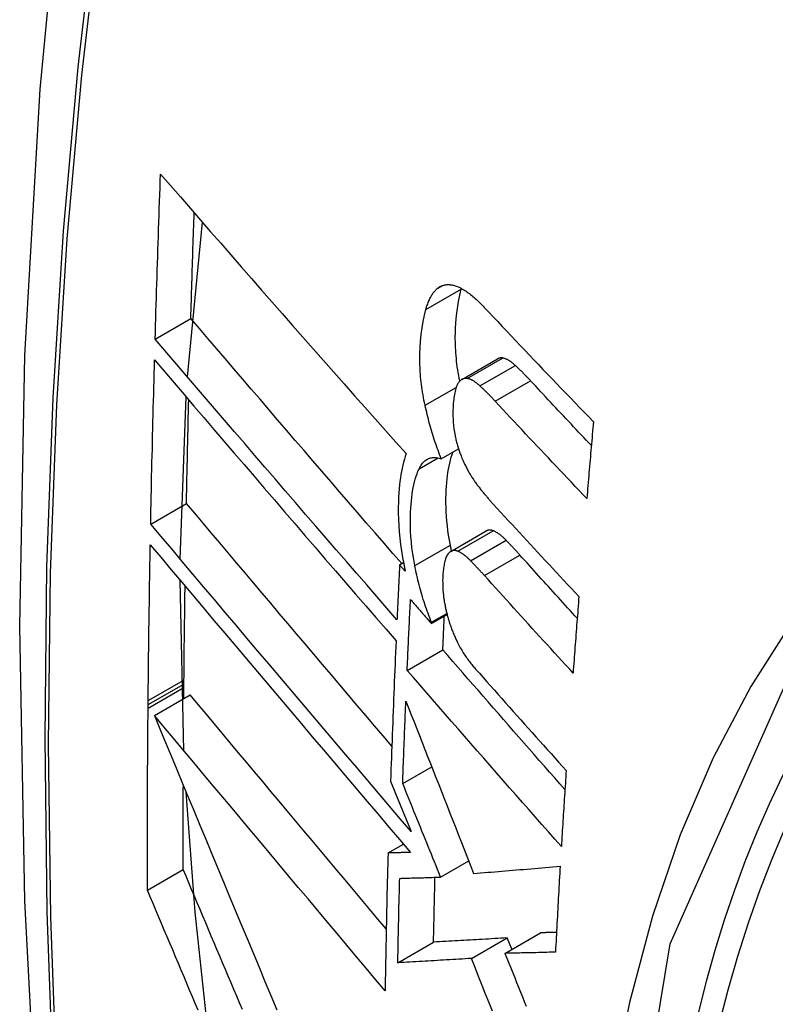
# Model space of a CAD drawing. Header units: inches. Extents: x 435.6 to 512.6, y 167.3 to 237.6.
# Tile 38 of 115: x 454.101 to 454.225, y 225.281 to 225.443. Entities that reach past the tile are written whole.
import ezdxf

# ---------------------------------------------------------------- set-up
doc = ezdxf.new("R2010")
doc.units = ezdxf.units.IN
doc.header["$MEASUREMENT"] = 0
doc.layers.add('Visible Edges(ANSI)', color=7, linetype='Continuous', lineweight=25)
doc.layers.add('Visible Tangent Edges(ANSI)', color=7, linetype='Continuous', lineweight=25)

msp = doc.modelspace()

# ---------------------------------------------------------------- linework, layer by layer
at = {"layer": 'Visible Edges(ANSI)'}
for p, q in [((454.12842, 225.38406), (454.13088, 225.40952)), ((454.17354, 225.39852), (454.17357, 225.39862)), ((454.1231, 225.39028), (454.12898, 225.39367)), ((454.17365, 225.38365), (454.17949, 225.38701)), ((454.12724, 225.35403), (454.1282, 225.38076)), ((454.17024, 225.37057), (454.17308, 225.3722)), ((454.12236, 225.35981), (454.12826, 225.3632)), ((454.1718, 225.35531), (454.17765, 225.35868)), ((454.16337, 225.3531), (454.16401, 225.35347)), ((454.1643, 225.35204), (454.16337, 225.3531)), ((454.12784, 225.32247), (454.12722, 225.35056)), ((454.16861, 225.34364), (454.17115, 225.34509)), ((454.16861, 225.34346), (454.17118, 225.34495)), ((454.16861, 225.34346), (454.16861, 225.34364)), ((454.16462, 225.33573), (454.1705, 225.33911)), ((454.12783, 225.33348), (454.12784, 225.33414)), ((454.12781, 225.33108), (454.12783, 225.33291)), ((454.12783, 225.33291), (454.12783, 225.33348)), ((454.12194, 225.33008), (454.12194, 225.33074)), ((454.12296, 225.32829), (454.12886, 225.33168)), ((454.12193, 225.32952), (454.12194, 225.33008)), ((454.16388, 225.31709), (454.16867, 225.31985)), ((454.16189, 225.3175), (454.16271, 225.31547)), ((454.16271, 225.31547), (454.16525, 225.30921)), ((454.16146, 225.30566), (454.16399, 225.30712)), ((454.17013, 225.30168), (454.17475, 225.30434)), ((454.12183, 225.29954), (454.12773, 225.30294)), ((454.17519, 225.28829), (454.18108, 225.29168)), ((454.18071, 225.28913), (454.18659, 225.29252)), ((454.18184, 225.28979), (454.18108, 225.29168)), ((454.16307, 225.28758), (454.16897, 225.29098))]:
    msp.add_line(p, q, dxfattribs=at)
at = {"layer": 'Visible Edges(ANSI)', "flags": 128}
for points in [[(454.15479, 225.67559), (454.14195, 225.63748), (454.1309, 225.59824), (454.12161, 225.55795), (454.11405, 225.51668), (454.10821, 225.47449), (454.10407, 225.43145), (454.10159, 225.3876), (454.10077, 225.34303), (454.10159, 225.29779), (454.10401, 225.25193), (454.10803, 225.20554), (454.11363, 225.15866), (454.12078, 225.11137), (454.12946, 225.06373), (454.13965, 225.01582), (454.15132, 224.9677)], [(454.1231, 225.39028), (454.12313, 225.39141), (454.12316, 225.39254), (454.1232, 225.39367), (454.12323, 225.3948), (454.12327, 225.39593), (454.1233, 225.39706), (454.12333, 225.3982), (454.12337, 225.39933), (454.12341, 225.40046), (454.12344, 225.40159), (454.12348, 225.40272), (454.12352, 225.40385), (454.12355, 225.40499), (454.12359, 225.40612), (454.12363, 225.40725), (454.12367, 225.40838), (454.1237, 225.40952), (454.12374, 225.41065), (454.12378, 225.41178), (454.12382, 225.41292), (454.12386, 225.41405), (454.1239, 225.41519), (454.12394, 225.41632), (454.12398, 225.41746)], [(454.12398, 225.41746), (454.12562, 225.41557), (454.12726, 225.41368), (454.12891, 225.41178), (454.13057, 225.40987), (454.13224, 225.40796), (454.13391, 225.40605), (454.13558, 225.40413), (454.13726, 225.4022), (454.13895, 225.40027), (454.14064, 225.39834), (454.14233, 225.39641), (454.14403, 225.39448), (454.14573, 225.39254), (454.14743, 225.39061), (454.14913, 225.38868), (454.15083, 225.38674), (454.15254, 225.38481), (454.15424, 225.38289), (454.15595, 225.38096), (454.15765, 225.37904), (454.15935, 225.37712), (454.16105, 225.37521), (454.16275, 225.37331), (454.16445, 225.37141)], [(454.12898, 225.39367), (454.129, 225.39439), (454.12902, 225.39512), (454.12904, 225.39584), (454.12907, 225.39657), (454.12909, 225.39729), (454.12911, 225.39802), (454.12913, 225.39874), (454.12915, 225.39947), (454.12917, 225.40019), (454.1292, 225.40092), (454.12922, 225.40164), (454.12924, 225.40237), (454.12926, 225.4031), (454.12929, 225.40382), (454.12931, 225.40455), (454.12933, 225.40527), (454.12935, 225.406), (454.12938, 225.40672), (454.1294, 225.40745), (454.12943, 225.40818), (454.12945, 225.4089), (454.12947, 225.40963), (454.1295, 225.41036), (454.12952, 225.41108)], [(454.1677, 225.39516), (454.16776, 225.39535), (454.16781, 225.39555), (454.16788, 225.39574), (454.16794, 225.39593), (454.16801, 225.39611), (454.16807, 225.39629), (454.16814, 225.39647), (454.16822, 225.39664), (454.16829, 225.3968), (454.16837, 225.39696), (454.16845, 225.39712), (454.16853, 225.39727), (454.16861, 225.39741), (454.1687, 225.39755), (454.16878, 225.39769), (454.16887, 225.39782), (454.16897, 225.39795), (454.16906, 225.39807), (454.16916, 225.39818), (454.16926, 225.39829), (454.16936, 225.39839), (454.16946, 225.39849), (454.16956, 225.39859), (454.16967, 225.39867)], [(454.16967, 225.39867), (454.16979, 225.39876), (454.1699, 225.39884), (454.17002, 225.39891), (454.17014, 225.39897), (454.17026, 225.39903), (454.17038, 225.39908), (454.17051, 225.39912), (454.17064, 225.39916), (454.17076, 225.39919), (454.17089, 225.39921), (454.17103, 225.39923), (454.17116, 225.39924), (454.17129, 225.39925), (454.17143, 225.39925), (454.17157, 225.39924), (454.17171, 225.39923), (454.17185, 225.39922), (454.17199, 225.39919), (454.17213, 225.39917), (454.17227, 225.39913), (454.17241, 225.39909), (454.17255, 225.39905), (454.1727, 225.399), (454.17284, 225.39895)], [(454.17329, 225.38336), (454.17319, 225.38383), (454.17311, 225.3843), (454.17302, 225.38477), (454.17295, 225.38524), (454.17288, 225.3857), (454.17282, 225.38617), (454.17277, 225.38663), (454.17272, 225.38709), (454.17267, 225.38755), (454.17264, 225.388), (454.17261, 225.38846), (454.17259, 225.38891), (454.17257, 225.38936), (454.17256, 225.3898), (454.17255, 225.39024), (454.17255, 225.39068), (454.17256, 225.39119), (454.17259, 225.39196), (454.17265, 225.39297), (454.17276, 225.39416), (454.1729, 225.39533), (454.17308, 225.39644), (454.17329, 225.39751), (454.17354, 225.39852)], [(454.17284, 225.39895), (454.17302, 225.39888), (454.17321, 225.3988), (454.17339, 225.39871), (454.17357, 225.39862), (454.17376, 225.39851), (454.17394, 225.3984), (454.17413, 225.39829), (454.17432, 225.39816), (454.17451, 225.39803), (454.17469, 225.3979), (454.17488, 225.39776), (454.17507, 225.39761), (454.17526, 225.39746), (454.17545, 225.3973), (454.17564, 225.39714), (454.17583, 225.39697), (454.17602, 225.3968), (454.1762, 225.39662), (454.17639, 225.39644), (454.17658, 225.39626), (454.17676, 225.39608), (454.17695, 225.39589), (454.17713, 225.3957), (454.17732, 225.3955)], [(454.16757, 225.37938), (454.16747, 225.37981), (454.16738, 225.38024), (454.1673, 225.38067), (454.16723, 225.3811), (454.16715, 225.38152), (454.16709, 225.38195), (454.16703, 225.38237), (454.16697, 225.3828), (454.16692, 225.38322), (454.16687, 225.38364), (454.16683, 225.38406), (454.1668, 225.38448), (454.16677, 225.38496), (454.16674, 225.38554), (454.16672, 225.38623), (454.16671, 225.38701), (454.16672, 225.38788), (454.16676, 225.38884), (454.16683, 225.38989), (454.16694, 225.39101), (454.16708, 225.39211), (454.16725, 225.39317), (454.16746, 225.39419), (454.1677, 225.39516)], [(454.17732, 225.3955), (454.17806, 225.39472), (454.1788, 225.39393), (454.17954, 225.39315), (454.18028, 225.39236), (454.18102, 225.39158), (454.18176, 225.39079), (454.18251, 225.39), (454.18325, 225.38922), (454.184, 225.38843), (454.18475, 225.38765), (454.1855, 225.38686), (454.18624, 225.38607), (454.18699, 225.38529), (454.18775, 225.3845), (454.1885, 225.38372), (454.18925, 225.38293), (454.19, 225.38215), (454.19076, 225.38137), (454.19151, 225.38058), (454.19227, 225.3798), (454.19302, 225.37902), (454.19378, 225.37823), (454.19453, 225.37745), (454.19529, 225.37667)], [(454.16372, 225.3533), (454.16226, 225.35498), (454.1608, 225.35666), (454.15934, 225.35835), (454.15788, 225.36004), (454.15641, 225.36173), (454.15495, 225.36343), (454.15349, 225.36512), (454.15202, 225.36682), (454.15056, 225.36852), (454.1491, 225.37021), (454.14764, 225.37191), (454.14618, 225.3736), (454.14473, 225.3753), (454.14327, 225.37699), (454.14182, 225.37867), (454.14038, 225.38036), (454.13894, 225.38204), (454.1375, 225.38372), (454.13606, 225.38539), (454.13464, 225.38706), (454.13321, 225.38872), (454.1318, 225.39038), (454.13039, 225.39203), (454.12898, 225.39367)], [(454.16294, 225.34405), (454.16128, 225.34596), (454.15962, 225.34788), (454.15795, 225.3498), (454.15628, 225.35172), (454.1546, 225.35365), (454.15293, 225.35559), (454.15125, 225.35752), (454.14957, 225.35947), (454.14789, 225.36141), (454.14621, 225.36335), (454.14454, 225.3653), (454.14286, 225.36724), (454.14119, 225.36918), (454.13952, 225.37112), (454.13785, 225.37306), (454.13619, 225.375), (454.13453, 225.37693), (454.13288, 225.37886), (454.13123, 225.38078), (454.12959, 225.38269), (454.12795, 225.3846), (454.12633, 225.3865), (454.12471, 225.3884), (454.1231, 225.39028)], [(454.18035, 225.38716), (454.18031, 225.38717), (454.18027, 225.38717), (454.18023, 225.38717), (454.18019, 225.38718), (454.18016, 225.38718), (454.18012, 225.38718), (454.18008, 225.38718), (454.18004, 225.38718), (454.18001, 225.38717), (454.17997, 225.38717), (454.17994, 225.38717), (454.1799, 225.38716), (454.17986, 225.38715), (454.17983, 225.38714), (454.17979, 225.38714), (454.17976, 225.38713), (454.17972, 225.38712), (454.17969, 225.3871), (454.17965, 225.38709), (454.17962, 225.38708), (454.17959, 225.38706), (454.17955, 225.38704), (454.17952, 225.38703), (454.17949, 225.38701)], [(454.18245, 225.38593), (454.18236, 225.38601), (454.18227, 225.38609), (454.18218, 225.38616), (454.18209, 225.38624), (454.182, 225.38631), (454.18191, 225.38638), (454.18183, 225.38645), (454.18174, 225.38651), (454.18165, 225.38658), (454.18156, 225.38664), (454.18147, 225.38669), (454.18138, 225.38675), (454.18129, 225.3868), (454.18121, 225.38685), (454.18112, 225.3869), (454.18103, 225.38694), (454.18094, 225.38698), (454.18086, 225.38701), (454.18077, 225.38705), (454.18069, 225.38708), (454.1806, 225.3871), (454.18051, 225.38713), (454.18043, 225.38714), (454.18035, 225.38716)], [(454.12236, 225.35981), (454.12238, 225.36093), (454.12241, 225.36206), (454.12243, 225.36318), (454.12245, 225.3643), (454.12248, 225.36543), (454.1225, 225.36656), (454.12252, 225.36768), (454.12255, 225.36881), (454.12257, 225.36993), (454.1226, 225.37106), (454.12263, 225.37219), (454.12265, 225.37331), (454.12268, 225.37444), (454.12271, 225.37557), (454.12273, 225.37669), (454.12276, 225.37782), (454.12279, 225.37895), (454.12282, 225.38007), (454.12285, 225.3812), (454.12288, 225.38233), (454.12291, 225.38346), (454.12294, 225.38458), (454.12297, 225.38571), (454.123, 225.38684)], [(454.123, 225.38684), (454.12461, 225.38496), (454.12622, 225.38306), (454.12785, 225.38116), (454.12948, 225.37925), (454.13112, 225.37734), (454.13277, 225.37541), (454.13442, 225.37349), (454.13607, 225.37155), (454.13774, 225.36962), (454.1394, 225.36768), (454.14107, 225.36573), (454.14274, 225.36379), (454.14441, 225.36184), (454.14609, 225.3599), (454.14776, 225.35795), (454.14944, 225.35601), (454.15111, 225.35406), (454.15279, 225.35212), (454.15446, 225.35019), (454.15613, 225.34826), (454.1578, 225.34633), (454.15947, 225.34441), (454.16113, 225.34249), (454.16279, 225.34058)], [(454.18496, 225.38341), (454.18486, 225.38352), (454.18475, 225.38363), (454.18465, 225.38374), (454.18454, 225.38385), (454.18444, 225.38396), (454.18433, 225.38407), (454.18423, 225.38418), (454.18412, 225.38429), (454.18402, 225.3844), (454.18392, 225.3845), (454.18381, 225.38461), (454.18371, 225.38472), (454.1836, 225.38482), (454.1835, 225.38493), (454.18339, 225.38503), (454.18329, 225.38513), (454.18318, 225.38523), (454.18308, 225.38534), (454.18297, 225.38544), (454.18287, 225.38554), (454.18276, 225.38564), (454.18266, 225.38573), (454.18255, 225.38583), (454.18245, 225.38593)], [(454.17451, 225.3838), (454.17443, 225.38381), (454.17436, 225.38381), (454.17428, 225.38381), (454.17421, 225.38381), (454.17414, 225.38381), (454.17407, 225.3838), (454.174, 225.38378), (454.17393, 225.38377), (454.17386, 225.38374), (454.17379, 225.38372), (454.17372, 225.38369), (454.17366, 225.38365), (454.17359, 225.38361), (454.17353, 225.38357), (454.17347, 225.38353), (454.17341, 225.38348), (454.17335, 225.38342), (454.17329, 225.38337), (454.17324, 225.38331), (454.17318, 225.38324), (454.17313, 225.38317), (454.17308, 225.3831), (454.17303, 225.38303), (454.17298, 225.38295)], [(454.17661, 225.38257), (454.17652, 225.38265), (454.17643, 225.38272), (454.17634, 225.3828), (454.17625, 225.38288), (454.17616, 225.38295), (454.17608, 225.38302), (454.17599, 225.38309), (454.1759, 225.38315), (454.17581, 225.38321), (454.17572, 225.38327), (454.17563, 225.38333), (454.17554, 225.38339), (454.17545, 225.38344), (454.17537, 225.38349), (454.17528, 225.38353), (454.17519, 225.38358), (454.1751, 225.38362), (454.17502, 225.38365), (454.17493, 225.38368), (454.17485, 225.38371), (454.17476, 225.38374), (454.17467, 225.38376), (454.17459, 225.38378), (454.17451, 225.3838)], [(454.17298, 225.38295), (454.17288, 225.38277), (454.17279, 225.38258), (454.17271, 225.38237), (454.17263, 225.38215), (454.17256, 225.38192), (454.1725, 225.38167), (454.17245, 225.38142), (454.1724, 225.38116), (454.17236, 225.38089), (454.17232, 225.38061), (454.17228, 225.38033), (454.17225, 225.38004), (454.17222, 225.37974), (454.1722, 225.37939), (454.17217, 225.379), (454.17216, 225.37857), (454.17215, 225.37811), (454.17215, 225.37762), (454.17217, 225.3771), (454.1722, 225.37658), (454.17224, 225.37605), (454.17231, 225.37551), (454.17239, 225.37497), (454.1725, 225.37442)], [(454.17912, 225.38005), (454.17902, 225.38016), (454.17891, 225.38027), (454.17881, 225.38038), (454.17871, 225.38049), (454.1786, 225.3806), (454.1785, 225.38071), (454.17839, 225.38082), (454.17829, 225.38093), (454.17818, 225.38104), (454.17808, 225.38114), (454.17797, 225.38125), (454.17787, 225.38135), (454.17776, 225.38146), (454.17766, 225.38156), (454.17755, 225.38167), (454.17745, 225.38177), (454.17734, 225.38187), (454.17724, 225.38197), (454.17713, 225.38207), (454.17703, 225.38217), (454.17692, 225.38227), (454.17682, 225.38237), (454.17671, 225.38247), (454.17661, 225.38257)], [(454.19496, 225.37275), (454.19454, 225.37319), (454.19412, 225.37363), (454.1937, 225.37408), (454.19328, 225.37452), (454.19286, 225.37497), (454.19244, 225.37541), (454.19202, 225.37585), (454.19161, 225.3763), (454.19119, 225.37674), (454.19077, 225.37719), (454.19035, 225.37763), (454.18994, 225.37808), (454.18952, 225.37852), (454.1891, 225.37897), (454.18869, 225.37941), (454.18827, 225.37986), (454.18786, 225.3803), (454.18744, 225.38074), (454.18703, 225.38119), (454.18661, 225.38163), (454.1862, 225.38208), (454.18579, 225.38252), (454.18537, 225.38297), (454.18496, 225.38341)], [(454.12826, 225.3632), (454.12827, 225.36391), (454.12828, 225.36462), (454.1283, 225.36533), (454.12831, 225.36604), (454.12833, 225.36675), (454.12834, 225.36746), (454.12835, 225.36817), (454.12837, 225.36888), (454.12838, 225.36959), (454.1284, 225.3703), (454.12841, 225.37101), (454.12843, 225.37172), (454.12844, 225.37243), (454.12846, 225.37314), (454.12848, 225.37385), (454.12849, 225.37456), (454.12851, 225.37528), (454.12853, 225.37599), (454.12854, 225.3767), (454.12856, 225.37741), (454.12858, 225.37812), (454.12859, 225.37883), (454.12861, 225.37954), (454.12863, 225.38025)], [(454.17024, 225.37057), (454.1701, 225.37091), (454.16997, 225.37126), (454.16983, 225.37161), (454.1697, 225.37197), (454.16957, 225.37232), (454.16945, 225.37268), (454.16932, 225.37304), (454.1692, 225.3734), (454.16908, 225.37376), (454.16897, 225.37413), (454.16885, 225.37449), (454.16874, 225.37486), (454.16863, 225.37523), (454.16852, 225.3756), (454.16842, 225.37597), (454.16831, 225.37635), (454.16821, 225.37672), (454.16811, 225.3771), (454.16802, 225.37748), (454.16792, 225.37785), (454.16783, 225.37823), (454.16774, 225.37861), (454.16765, 225.379), (454.16757, 225.37938)], [(454.19422, 225.36403), (454.19358, 225.3647), (454.19295, 225.36536), (454.19232, 225.36603), (454.19168, 225.36669), (454.19105, 225.36736), (454.19042, 225.36803), (454.18978, 225.36869), (454.18915, 225.36936), (454.18852, 225.37003), (454.18789, 225.3707), (454.18726, 225.37136), (454.18663, 225.37203), (454.186, 225.3727), (454.18537, 225.37337), (454.18474, 225.37404), (454.18412, 225.3747), (454.18349, 225.37537), (454.18286, 225.37604), (454.18224, 225.37671), (454.18161, 225.37738), (454.18099, 225.37805), (454.18037, 225.37871), (454.17974, 225.37938), (454.17912, 225.38005)], [(454.19529, 225.37667), (454.19525, 225.37615), (454.1952, 225.37562), (454.19516, 225.37509), (454.19511, 225.37457), (454.19507, 225.37404), (454.19502, 225.37351), (454.19498, 225.37299), (454.19493, 225.37246), (454.19489, 225.37193), (454.19484, 225.37141), (454.1948, 225.37088), (454.19475, 225.37035), (454.19471, 225.36982), (454.19466, 225.3693), (454.19462, 225.36877), (454.19457, 225.36824), (454.19453, 225.36772), (454.19448, 225.36719), (454.19444, 225.36666), (454.1944, 225.36614), (454.19435, 225.36561), (454.19431, 225.36508), (454.19426, 225.36456), (454.19422, 225.36403)], [(454.1725, 225.37442), (454.17254, 225.37423), (454.17258, 225.37405), (454.17262, 225.37387), (454.17266, 225.37368), (454.17271, 225.3735), (454.17276, 225.37332), (454.17281, 225.37314), (454.17286, 225.37296), (454.17291, 225.37278), (454.17296, 225.3726), (454.17301, 225.37242), (454.17307, 225.37224), (454.17313, 225.37206), (454.17319, 225.37189), (454.17325, 225.37171), (454.17331, 225.37154), (454.17337, 225.37137), (454.17344, 225.3712), (454.1735, 225.37103), (454.17357, 225.37086), (454.17363, 225.3707), (454.1737, 225.37053), (454.17377, 225.37037), (454.17384, 225.37021)], [(454.16445, 225.37141), (454.1643, 225.37096), (454.16415, 225.3705), (454.16402, 225.37002), (454.1639, 225.36953), (454.16378, 225.36902), (454.16368, 225.3685), (454.16359, 225.36796), (454.1635, 225.36741), (454.16343, 225.36684), (454.16336, 225.36627), (454.1633, 225.36565), (454.16325, 225.36497), (454.16321, 225.36422), (454.16317, 225.36341), (454.16316, 225.36253), (454.16316, 225.3616), (454.16319, 225.36061), (454.16324, 225.35959), (454.16331, 225.35856), (454.16341, 225.35752), (454.16354, 225.35646), (454.16368, 225.3554), (454.16386, 225.35433), (454.16406, 225.35325)], [(454.17173, 225.35637), (454.17158, 225.35718), (454.17145, 225.35797), (454.17134, 225.35876), (454.17124, 225.35954), (454.17116, 225.36031), (454.1711, 225.36108), (454.17105, 225.36184), (454.17102, 225.36259), (454.17101, 225.36333), (454.17101, 225.36404), (454.17102, 225.36473), (454.17105, 225.3654), (454.17109, 225.36603), (454.17113, 225.36664), (454.17119, 225.36721), (454.17126, 225.36777), (454.17133, 225.36832), (454.17142, 225.36885), (454.17152, 225.36937), (454.17163, 225.36987), (454.17175, 225.37035), (454.17188, 225.37082), (454.17203, 225.37126), (454.17218, 225.37169)], [(454.16657, 225.3689), (454.16668, 225.36911), (454.16679, 225.36931), (454.1669, 225.3695), (454.16702, 225.36967), (454.16714, 225.36983), (454.16727, 225.36998), (454.16741, 225.37012), (454.16755, 225.37024), (454.16769, 225.37035), (454.16784, 225.37044), (454.168, 225.37053), (454.16815, 225.3706), (454.16831, 225.37066), (454.16848, 225.3707), (454.16864, 225.37074), (454.16881, 225.37076), (454.16898, 225.37077), (454.16916, 225.37077), (454.16933, 225.37076), (454.16951, 225.37074), (454.16969, 225.37071), (454.16987, 225.37067), (454.17006, 225.37062), (454.17024, 225.37057)], [(454.17384, 225.37021), (454.17392, 225.37004), (454.174, 225.36987), (454.17408, 225.3697), (454.17416, 225.36954), (454.17424, 225.36938), (454.17432, 225.36922), (454.1744, 225.36906), (454.17448, 225.3689), (454.17457, 225.36875), (454.17465, 225.3686), (454.17473, 225.36844), (454.17482, 225.3683), (454.1749, 225.36815), (454.17499, 225.368), (454.17508, 225.36786), (454.17516, 225.36772), (454.17525, 225.36758), (454.17534, 225.36744), (454.17543, 225.36731), (454.17552, 225.36717), (454.17561, 225.36704), (454.1757, 225.36691), (454.17579, 225.36678), (454.17588, 225.36665)], [(454.16586, 225.353), (454.16569, 225.35397), (454.16553, 225.35493), (454.16541, 225.35589), (454.16531, 225.35683), (454.16523, 225.35777), (454.16518, 225.35866), (454.16515, 225.35951), (454.16514, 225.36031), (454.16515, 225.36107), (454.16517, 225.36178), (454.16521, 225.36245), (454.16525, 225.36306), (454.16531, 225.36363), (454.16537, 225.36419), (454.16544, 225.36473), (454.16552, 225.36526), (454.16562, 225.36578), (454.16572, 225.36628), (454.16584, 225.36676), (454.16596, 225.36723), (454.1661, 225.36768), (454.16625, 225.3681), (454.1664, 225.36851), (454.16657, 225.3689)], [(454.17588, 225.36665), (454.17598, 225.36652), (454.17608, 225.36639), (454.17617, 225.36625), (454.17627, 225.36612), (454.17637, 225.36599), (454.17647, 225.36587), (454.17657, 225.36574), (454.17666, 225.36561), (454.17676, 225.36548), (454.17686, 225.36536), (454.17696, 225.36524), (454.17706, 225.36511), (454.17716, 225.36499), (454.17726, 225.36487), (454.17736, 225.36475), (454.17746, 225.36463), (454.17756, 225.36452), (454.17766, 225.3644), (454.17776, 225.36428), (454.17786, 225.36417), (454.17796, 225.36405), (454.17806, 225.36394), (454.17816, 225.36383), (454.17826, 225.36372)], [(454.16209, 225.32324), (454.16066, 225.32492), (454.15924, 225.3266), (454.15781, 225.32828), (454.15638, 225.32996), (454.15495, 225.33165), (454.15352, 225.33333), (454.15209, 225.33502), (454.15066, 225.3367), (454.14923, 225.33839), (454.14781, 225.34007), (454.14638, 225.34176), (454.14496, 225.34344), (454.14354, 225.34511), (454.14213, 225.34679), (454.14071, 225.34846), (454.13931, 225.35012), (454.1379, 225.35178), (454.13651, 225.35343), (454.13511, 225.35508), (454.13373, 225.35672), (454.13235, 225.35835), (454.13098, 225.35998), (454.12961, 225.36159), (454.12826, 225.3632)], [(454.17826, 225.36372), (454.17886, 225.36306), (454.17947, 225.3624), (454.18007, 225.36174), (454.18068, 225.36108), (454.18128, 225.36042), (454.18189, 225.35975), (454.1825, 225.35909), (454.18311, 225.35843), (454.18372, 225.35777), (454.18433, 225.35711), (454.18494, 225.35645), (454.18555, 225.35579), (454.18616, 225.35513), (454.18677, 225.35447), (454.18738, 225.3538), (454.188, 225.35314), (454.18861, 225.35248), (454.18922, 225.35182), (454.18984, 225.35116), (454.19045, 225.3505), (454.19106, 225.34984), (454.19168, 225.34918), (454.19229, 225.34853), (454.19291, 225.34787)], [(454.16525, 225.30921), (454.16348, 225.31129), (454.1617, 225.31339), (454.15991, 225.31549), (454.15811, 225.3176), (454.15631, 225.31972), (454.1545, 225.32184), (454.15269, 225.32397), (454.15088, 225.32611), (454.14907, 225.32824), (454.14726, 225.33038), (454.14545, 225.33251), (454.14364, 225.33465), (454.14183, 225.33678), (454.14002, 225.33891), (454.13822, 225.34104), (454.13643, 225.34316), (454.13464, 225.34528), (454.13286, 225.34739), (454.13108, 225.34948), (454.12932, 225.35157), (454.12756, 225.35365), (454.12582, 225.35572), (454.12408, 225.35777), (454.12236, 225.35981)], [(454.17881, 225.35871), (454.17875, 225.35873), (454.1787, 225.35875), (454.17865, 225.35877), (454.1786, 225.35878), (454.17855, 225.3588), (454.1785, 225.35881), (454.17845, 225.35882), (454.1784, 225.35883), (454.17835, 225.35883), (454.1783, 225.35884), (454.17825, 225.35884), (454.1782, 225.35884), (454.17815, 225.35884), (454.17811, 225.35883), (454.17806, 225.35883), (454.17801, 225.35882), (454.17796, 225.35881), (454.17792, 225.3588), (454.17787, 225.35878), (454.17783, 225.35877), (454.17778, 225.35875), (454.17774, 225.35873), (454.1777, 225.35871), (454.17765, 225.35868)], [(454.18092, 225.35715), (454.18083, 225.35724), (454.18074, 225.35733), (454.18065, 225.35742), (454.18056, 225.3575), (454.18048, 225.35758), (454.18039, 225.35766), (454.1803, 225.35774), (454.18021, 225.35782), (454.18012, 225.35789), (454.18003, 225.35797), (454.17994, 225.35803), (454.17986, 225.3581), (454.17977, 225.35817), (454.17968, 225.35823), (454.17959, 225.35829), (454.1795, 225.35835), (454.17942, 225.3584), (454.17933, 225.35845), (454.17924, 225.3585), (454.17915, 225.35855), (454.17907, 225.3586), (454.17898, 225.35864), (454.17889, 225.35868), (454.17881, 225.35871)], [(454.12194, 225.33074), (454.12195, 225.33181), (454.12196, 225.33288), (454.12198, 225.33394), (454.12199, 225.33501), (454.122, 225.33608), (454.12201, 225.33715), (454.12202, 225.33821), (454.12204, 225.33928), (454.12205, 225.34035), (454.12206, 225.34142), (454.12208, 225.34249), (454.12209, 225.34356), (454.12211, 225.34462), (454.12212, 225.34569), (454.12214, 225.34676), (454.12216, 225.34783), (454.12217, 225.3489), (454.12219, 225.34997), (454.12221, 225.35104), (454.12222, 225.35211), (454.12224, 225.35318), (454.12226, 225.35425), (454.12228, 225.35532), (454.1223, 225.35639)], [(454.1223, 225.35639), (454.12402, 225.35435), (454.12575, 225.3523), (454.12749, 225.35023), (454.12925, 225.34815), (454.13101, 225.34606), (454.13279, 225.34396), (454.13457, 225.34185), (454.13636, 225.33973), (454.13815, 225.33761), (454.13995, 225.33548), (454.14176, 225.33335), (454.14356, 225.33121), (454.14537, 225.32907), (454.14718, 225.32693), (454.14899, 225.32479), (454.15081, 225.32266), (454.15262, 225.32052), (454.15442, 225.31839), (454.15623, 225.31626), (454.15803, 225.31414), (454.15982, 225.31203), (454.16161, 225.30992), (454.16339, 225.30783), (454.16516, 225.30574)], [(454.17193, 225.35539), (454.17192, 225.35543), (454.17191, 225.35547), (454.1719, 225.35551), (454.1719, 225.35555), (454.17189, 225.35559), (454.17188, 225.35563), (454.17187, 225.35567), (454.17186, 225.35572), (454.17185, 225.35576), (454.17184, 225.3558), (454.17184, 225.35584), (454.17183, 225.35588), (454.17182, 225.35592), (454.17181, 225.35596), (454.1718, 225.356), (454.17179, 225.35604), (454.17179, 225.35609), (454.17178, 225.35613), (454.17177, 225.35617), (454.17176, 225.35621), (454.17175, 225.35625), (454.17175, 225.35629), (454.17174, 225.35633), (454.17173, 225.35637)], [(454.1832, 225.35471), (454.1831, 225.35482), (454.18301, 225.35492), (454.18291, 225.35503), (454.18282, 225.35513), (454.18272, 225.35523), (454.18263, 225.35534), (454.18253, 225.35544), (454.18244, 225.35554), (454.18234, 225.35565), (454.18225, 225.35575), (454.18215, 225.35585), (454.18206, 225.35595), (454.18196, 225.35605), (454.18187, 225.35616), (454.18177, 225.35626), (454.18168, 225.35636), (454.18158, 225.35646), (454.18149, 225.35656), (454.18139, 225.35666), (454.1813, 225.35676), (454.1812, 225.35686), (454.18111, 225.35695), (454.18101, 225.35705), (454.18092, 225.35715)], [(454.1713, 225.35485), (454.17121, 225.35472), (454.17113, 225.35458), (454.17106, 225.35442), (454.17099, 225.35425), (454.17093, 225.35407), (454.17087, 225.35388), (454.17082, 225.35369), (454.17077, 225.35348), (454.17073, 225.35327), (454.17069, 225.35306), (454.17065, 225.35283), (454.17062, 225.35261), (454.17059, 225.35238), (454.17057, 225.35214), (454.17054, 225.3519), (454.17052, 225.35166), (454.1705, 225.35142), (454.17048, 225.35117), (454.17047, 225.35089), (454.17046, 225.35056), (454.17047, 225.35016), (454.17048, 225.34969), (454.17052, 225.34911), (454.17057, 225.34841)], [(454.17295, 225.35534), (454.17287, 225.35537), (454.17279, 225.3554), (454.17271, 225.35542), (454.17263, 225.35544), (454.17256, 225.35545), (454.17248, 225.35546), (454.1724, 225.35546), (454.17233, 225.35546), (454.17226, 225.35546), (454.17218, 225.35545), (454.17211, 225.35544), (454.17204, 225.35542), (454.17197, 225.35539), (454.1719, 225.35537), (454.17184, 225.35533), (454.17177, 225.3553), (454.17171, 225.35525), (454.17165, 225.35521), (454.17159, 225.35516), (454.17153, 225.35511), (454.17147, 225.35505), (454.17141, 225.35498), (454.17135, 225.35492), (454.1713, 225.35485)], [(454.17506, 225.35378), (454.17497, 225.35387), (454.17489, 225.35396), (454.1748, 225.35404), (454.17471, 225.35413), (454.17462, 225.35421), (454.17453, 225.35429), (454.17444, 225.35437), (454.17435, 225.35445), (454.17426, 225.35452), (454.17418, 225.35459), (454.17409, 225.35466), (454.174, 225.35473), (454.17391, 225.35479), (454.17382, 225.35486), (454.17373, 225.35492), (454.17365, 225.35497), (454.17356, 225.35503), (454.17347, 225.35508), (454.17338, 225.35513), (454.17329, 225.35518), (454.17321, 225.35522), (454.17312, 225.35526), (454.17303, 225.3553), (454.17295, 225.35534)], [(454.19263, 225.3443), (454.19224, 225.34473), (454.19184, 225.34517), (454.19145, 225.3456), (454.19105, 225.34604), (454.19066, 225.34647), (454.19026, 225.3469), (454.18987, 225.34734), (454.18947, 225.34777), (454.18908, 225.34821), (454.18869, 225.34864), (454.18829, 225.34907), (454.1879, 225.34951), (454.18751, 225.34994), (454.18711, 225.35038), (454.18672, 225.35081), (454.18633, 225.35124), (454.18594, 225.35168), (454.18554, 225.35211), (454.18515, 225.35254), (454.18476, 225.35298), (454.18437, 225.35341), (454.18398, 225.35384), (454.18359, 225.35428), (454.1832, 225.35471)], [(454.16337, 225.3531), (454.16335, 225.35272), (454.16333, 225.35235), (454.16331, 225.35197), (454.1633, 225.35159), (454.16328, 225.35121), (454.16326, 225.35084), (454.16324, 225.35046), (454.16322, 225.35008), (454.16321, 225.34971), (454.16319, 225.34933), (454.16317, 225.34895), (454.16315, 225.34857), (454.16313, 225.3482), (454.16312, 225.34782), (454.1631, 225.34744), (454.16308, 225.34707), (454.16306, 225.34669), (454.16305, 225.34631), (454.16303, 225.34594), (454.16301, 225.34556), (454.16299, 225.34518), (454.16298, 225.34481), (454.16296, 225.34443), (454.16294, 225.34405)], [(454.16406, 225.35325), (454.16407, 225.3532), (454.16408, 225.35315), (454.16409, 225.3531), (454.1641, 225.35305), (454.16411, 225.353), (454.16412, 225.35295), (454.16413, 225.3529), (454.16414, 225.35285), (454.16415, 225.3528), (454.16416, 225.35274), (454.16417, 225.35269), (454.16418, 225.35264), (454.16419, 225.35259), (454.1642, 225.35254), (454.16421, 225.35249), (454.16422, 225.35244), (454.16423, 225.35239), (454.16424, 225.35234), (454.16425, 225.35229), (454.16426, 225.35224), (454.16427, 225.35219), (454.16428, 225.35214), (454.16429, 225.35209), (454.1643, 225.35204)], [(454.16861, 225.34364), (454.16847, 225.344), (454.16833, 225.34438), (454.16819, 225.34475), (454.16805, 225.34512), (454.16792, 225.3455), (454.16778, 225.34588), (454.16765, 225.34626), (454.16753, 225.34665), (454.1674, 225.34703), (454.16728, 225.34742), (454.16715, 225.34781), (454.16704, 225.34821), (454.16692, 225.3486), (454.16681, 225.349), (454.1667, 225.34939), (454.16659, 225.34979), (454.16649, 225.35019), (454.16639, 225.35058), (454.1663, 225.35098), (454.1662, 225.35138), (454.16611, 225.35179), (454.16603, 225.35219), (454.16594, 225.35259), (454.16586, 225.353)], [(454.17734, 225.35134), (454.17725, 225.35144), (454.17715, 225.35155), (454.17706, 225.35165), (454.17696, 225.35176), (454.17687, 225.35186), (454.17677, 225.35197), (454.17668, 225.35207), (454.17658, 225.35217), (454.17649, 225.35227), (454.17639, 225.35238), (454.1763, 225.35248), (454.1762, 225.35258), (454.17611, 225.35268), (454.17601, 225.35278), (454.17592, 225.35288), (454.17582, 225.35298), (454.17573, 225.35309), (454.17563, 225.35318), (454.17554, 225.35328), (454.17544, 225.35338), (454.17535, 225.35348), (454.17525, 225.35358), (454.17516, 225.35368), (454.17506, 225.35378)], [(454.19195, 225.33529), (454.19134, 225.33596), (454.19072, 225.33662), (454.19011, 225.33729), (454.1895, 225.33796), (454.18889, 225.33863), (454.18828, 225.3393), (454.18766, 225.33997), (454.18705, 225.34063), (454.18644, 225.3413), (454.18583, 225.34197), (454.18522, 225.34264), (454.18461, 225.34331), (454.184, 225.34398), (454.1834, 225.34465), (454.18279, 225.34532), (454.18218, 225.34599), (454.18157, 225.34666), (454.18097, 225.34733), (454.18036, 225.348), (454.17976, 225.34867), (454.17915, 225.34933), (454.17855, 225.35), (454.17795, 225.35067), (454.17734, 225.35134)], [(454.12784, 225.33414), (454.12785, 225.33478), (454.12785, 225.33543), (454.12786, 225.33607), (454.12787, 225.33671), (454.12787, 225.33736), (454.12788, 225.338), (454.12789, 225.33864), (454.12789, 225.33929), (454.1279, 225.33993), (454.12791, 225.34058), (454.12792, 225.34122), (454.12792, 225.34186), (454.12793, 225.34251), (454.12794, 225.34315), (454.12795, 225.3438), (454.12796, 225.34444), (454.12796, 225.34509), (454.12797, 225.34573), (454.12798, 225.34638), (454.12799, 225.34702), (454.128, 225.34767), (454.12801, 225.34831), (454.12802, 225.34895), (454.12803, 225.3496)], [(454.17057, 225.34841), (454.17058, 225.34826), (454.1706, 225.34811), (454.17061, 225.34795), (454.17063, 225.3478), (454.17065, 225.34764), (454.17067, 225.34749), (454.1707, 225.34733), (454.17072, 225.34718), (454.17074, 225.34702), (454.17077, 225.34686), (454.1708, 225.34671), (454.17083, 225.34655), (454.17086, 225.34639), (454.17089, 225.34623), (454.17092, 225.34608), (454.17095, 225.34592), (454.17099, 225.34576), (454.17102, 225.3456), (454.17106, 225.34545), (454.1711, 225.34529), (454.17114, 225.34513), (454.17118, 225.34498), (454.17122, 225.34482), (454.17126, 225.34467)], [(454.16462, 225.33573), (454.16464, 225.33621), (454.16466, 225.3367), (454.16468, 225.33718), (454.16471, 225.33767), (454.16473, 225.33815), (454.16475, 225.33864), (454.16477, 225.33912), (454.16479, 225.33961), (454.16482, 225.34009), (454.16484, 225.34058), (454.16486, 225.34106), (454.16488, 225.34155), (454.16491, 225.34204), (454.16493, 225.34252), (454.16495, 225.34301), (454.16498, 225.34349), (454.165, 225.34398), (454.16502, 225.34447), (454.16505, 225.34495), (454.16507, 225.34544), (454.16509, 225.34592), (454.16512, 225.34641), (454.16514, 225.3469), (454.16516, 225.34738)], [(454.16516, 225.34738), (454.16531, 225.34722), (454.16545, 225.34706), (454.16559, 225.34689), (454.16574, 225.34673), (454.16588, 225.34657), (454.16602, 225.3464), (454.16617, 225.34624), (454.16631, 225.34608), (454.16645, 225.34591), (454.1666, 225.34575), (454.16674, 225.34559), (454.16688, 225.34542), (454.16703, 225.34526), (454.16717, 225.3451), (454.16731, 225.34493), (454.16746, 225.34477), (454.1676, 225.34461), (454.16774, 225.34444), (454.16789, 225.34428), (454.16803, 225.34412), (454.16818, 225.34395), (454.16832, 225.34379), (454.16846, 225.34363), (454.16861, 225.34346)], [(454.19291, 225.34787), (454.19287, 225.34734), (454.19283, 225.34682), (454.19279, 225.34629), (454.19275, 225.34577), (454.19271, 225.34525), (454.19266, 225.34472), (454.19262, 225.3442), (454.19258, 225.34367), (454.19254, 225.34315), (454.1925, 225.34263), (454.19246, 225.3421), (454.19242, 225.34158), (454.19238, 225.34105), (454.19234, 225.34053), (454.1923, 225.34001), (454.19226, 225.33948), (454.19222, 225.33896), (454.19218, 225.33843), (454.19214, 225.33791), (454.19211, 225.33739), (454.19207, 225.33686), (454.19203, 225.33634), (454.19199, 225.33581), (454.19195, 225.33529)], [(454.1705, 225.33911), (454.17051, 225.33934), (454.17052, 225.33957), (454.17053, 225.33981), (454.17054, 225.34004), (454.17055, 225.34027), (454.17056, 225.3405), (454.17057, 225.34074), (454.17058, 225.34097), (454.17059, 225.3412), (454.1706, 225.34144), (454.17061, 225.34167), (454.17062, 225.3419), (454.17063, 225.34213), (454.17064, 225.34237), (454.17065, 225.3426), (454.17066, 225.34283), (454.17067, 225.34306), (454.17068, 225.3433), (454.17069, 225.34353), (454.1707, 225.34376), (454.17071, 225.344), (454.17073, 225.34423), (454.17074, 225.34446), (454.17075, 225.34469)], [(454.17126, 225.34467), (454.17131, 225.34447), (454.17136, 225.34428), (454.17142, 225.34408), (454.17148, 225.34389), (454.17154, 225.3437), (454.1716, 225.34351), (454.17166, 225.34332), (454.17173, 225.34314), (454.1718, 225.34295), (454.17186, 225.34277), (454.17193, 225.34258), (454.172, 225.3424), (454.17207, 225.34222), (454.17214, 225.34205), (454.17222, 225.34187), (454.17229, 225.34169), (454.17237, 225.34152), (454.17244, 225.34135), (454.17252, 225.34117), (454.17259, 225.341), (454.17267, 225.34083), (454.17275, 225.34067), (454.17283, 225.3405), (454.17291, 225.34034)], [(454.16279, 225.34058), (454.16274, 225.33962), (454.1627, 225.33865), (454.16266, 225.33769), (454.16262, 225.33673), (454.16258, 225.33576), (454.16254, 225.3348), (454.1625, 225.33384), (454.16246, 225.33287), (454.16242, 225.33191), (454.16238, 225.33095), (454.16234, 225.32999), (454.1623, 225.32903), (454.16227, 225.32806), (454.16223, 225.3271), (454.16219, 225.32614), (454.16216, 225.32518), (454.16212, 225.32422), (454.16209, 225.32326), (454.16205, 225.3223), (454.16202, 225.32134), (454.16199, 225.32038), (454.16195, 225.31942), (454.16192, 225.31846), (454.16189, 225.3175)], [(454.17291, 225.34034), (454.17302, 225.34011), (454.17314, 225.33989), (454.17325, 225.33967), (454.17337, 225.33945), (454.17349, 225.33924), (454.17361, 225.33904), (454.17374, 225.33884), (454.17386, 225.33864), (454.17398, 225.33844), (454.17411, 225.33825), (454.17423, 225.33807), (454.17436, 225.33789), (454.17448, 225.33771), (454.17461, 225.33754), (454.17474, 225.33736), (454.17486, 225.33719), (454.17499, 225.33703), (454.17512, 225.33686), (454.17525, 225.3367), (454.17538, 225.33654), (454.17551, 225.33639), (454.17564, 225.33624), (454.17577, 225.33609), (454.1759, 225.33594)], [(454.19061, 225.3161), (454.18976, 225.31706), (454.18892, 225.31802), (454.18807, 225.31898), (454.18723, 225.31994), (454.18638, 225.3209), (454.18554, 225.32186), (454.18469, 225.32283), (454.18385, 225.32379), (454.183, 225.32475), (454.18216, 225.32572), (454.18132, 225.32668), (454.18048, 225.32764), (454.17964, 225.3286), (454.1788, 225.32956), (454.17796, 225.33052), (454.17713, 225.33148), (454.17629, 225.33244), (454.17546, 225.3334), (454.17463, 225.33435), (454.1738, 225.33531), (454.17297, 225.33626), (454.17214, 225.33721), (454.17132, 225.33816), (454.1705, 225.33911)], [(454.19002, 225.30675), (454.18895, 225.30795), (454.18789, 225.30915), (454.18682, 225.31035), (454.18576, 225.31156), (454.18469, 225.31277), (454.18363, 225.31398), (454.18256, 225.31519), (454.18149, 225.3164), (454.18043, 225.31761), (454.17936, 225.31883), (454.1783, 225.32004), (454.17724, 225.32125), (454.17617, 225.32247), (454.17511, 225.32368), (454.17405, 225.32489), (454.173, 225.3261), (454.17194, 225.32731), (454.17089, 225.32852), (454.16984, 225.32972), (454.16879, 225.33093), (454.16774, 225.33213), (454.1667, 225.33333), (454.16566, 225.33453), (454.16462, 225.33573)], [(454.1759, 225.33594), (454.17651, 225.33524), (454.17713, 225.33455), (454.17775, 225.33385), (454.17836, 225.33316), (454.17898, 225.33246), (454.1796, 225.33176), (454.18022, 225.33107), (454.18084, 225.33037), (454.18146, 225.32967), (454.18208, 225.32898), (454.1827, 225.32828), (454.18333, 225.32758), (454.18395, 225.32688), (454.18457, 225.32619), (454.18519, 225.32549), (454.18582, 225.32479), (454.18644, 225.3241), (454.18707, 225.3234), (454.18769, 225.3227), (454.18832, 225.32201), (454.18894, 225.32131), (454.18956, 225.32062), (454.19019, 225.31992), (454.19082, 225.31923)], [(454.16116, 225.29315), (454.15981, 225.29476), (454.15846, 225.29637), (454.15711, 225.29799), (454.15575, 225.2996), (454.15439, 225.30122), (454.15303, 225.30284), (454.15167, 225.30447), (454.15031, 225.30609), (454.14895, 225.30771), (454.14759, 225.30933), (454.14623, 225.31095), (454.14487, 225.31257), (454.14352, 225.31419), (454.14217, 225.3158), (454.14082, 225.31742), (454.13947, 225.31902), (454.13812, 225.32063), (454.13679, 225.32222), (454.13545, 225.32382), (454.13412, 225.3254), (454.1328, 225.32698), (454.13148, 225.32856), (454.13016, 225.33013), (454.12886, 225.33168)], [(454.16388, 225.31709), (454.1639, 225.31766), (454.16392, 225.31822), (454.16394, 225.31879), (454.16396, 225.31935), (454.16398, 225.31992), (454.164, 225.32048), (454.16402, 225.32105), (454.16404, 225.32162), (454.16407, 225.32218), (454.16409, 225.32275), (454.16411, 225.32331), (454.16413, 225.32388), (454.16415, 225.32445), (454.16417, 225.32501), (454.1642, 225.32558), (454.16422, 225.32615), (454.16424, 225.32671), (454.16426, 225.32728), (454.16429, 225.32785), (454.16431, 225.32841), (454.16433, 225.32898), (454.16436, 225.32955), (454.16438, 225.33012), (454.1644, 225.33068)], [(454.1644, 225.33068), (454.16485, 225.32954), (454.1653, 225.3284), (454.16575, 225.32726), (454.1662, 225.32612), (454.16665, 225.32498), (454.1671, 225.32384), (454.16754, 225.3227), (454.16799, 225.32155), (454.16844, 225.32041), (454.1689, 225.31926), (454.16935, 225.3181), (454.16981, 225.31694), (454.17027, 225.31577), (454.17073, 225.3146), (454.17119, 225.31341), (454.17166, 225.31222), (454.17213, 225.31102), (454.17261, 225.30981), (454.17308, 225.30859), (454.17357, 225.30736), (454.17406, 225.30611), (454.17455, 225.30486), (454.17505, 225.30359), (454.17555, 225.3023)], [(454.12183, 225.29954), (454.12183, 225.30079), (454.12182, 225.30204), (454.12182, 225.30328), (454.12182, 225.30453), (454.12182, 225.30577), (454.12182, 225.30702), (454.12183, 225.30827), (454.12183, 225.30952), (454.12183, 225.31076), (454.12183, 225.31201), (454.12184, 225.31326), (454.12184, 225.31451), (454.12184, 225.31576), (454.12185, 225.31701), (454.12186, 225.31826), (454.12186, 225.31951), (454.12187, 225.32076), (454.12188, 225.32201), (454.12188, 225.32326), (454.12189, 225.32451), (454.1219, 225.32576), (454.12191, 225.32701), (454.12192, 225.32826), (454.12193, 225.32952)], [(454.12296, 225.32829), (454.12387, 225.32609), (454.12479, 225.32387), (454.12572, 225.32163), (454.12666, 225.31938), (454.1276, 225.31711), (454.12855, 225.31483), (454.1295, 225.31254), (454.13046, 225.31023), (454.13142, 225.30792), (454.13239, 225.3056), (454.13336, 225.30327), (454.13433, 225.30093), (454.13531, 225.29859), (454.13629, 225.29624), (454.13727, 225.2939), (454.13825, 225.29155), (454.13923, 225.2892), (454.14021, 225.28686), (454.14119, 225.28452), (454.14217, 225.28218), (454.14315, 225.27985)], [(454.16098, 225.28294), (454.15941, 225.28481), (454.15784, 225.28669), (454.15625, 225.28858), (454.15467, 225.29047), (454.15307, 225.29237), (454.15148, 225.29427), (454.14988, 225.29617), (454.14828, 225.29808), (454.14668, 225.29999), (454.14508, 225.3019), (454.14347, 225.30381), (454.14187, 225.30572), (454.14027, 225.30763), (454.13867, 225.30954), (454.13708, 225.31144), (454.13549, 225.31334), (454.1339, 225.31523), (454.13232, 225.31712), (454.13074, 225.31901), (454.12917, 225.32088), (454.1276, 225.32275), (454.12605, 225.3246), (454.1245, 225.32645), (454.12296, 225.32829)], [(454.19082, 225.31923), (454.19078, 225.31871), (454.19075, 225.31819), (454.19071, 225.31767), (454.19068, 225.31715), (454.19064, 225.31662), (454.19061, 225.3161), (454.19057, 225.31558), (454.19054, 225.31506), (454.19051, 225.31454), (454.19047, 225.31402), (454.19044, 225.3135), (454.19041, 225.31298), (454.19037, 225.31246), (454.19034, 225.31194), (454.19031, 225.31142), (454.19027, 225.3109), (454.19024, 225.31038), (454.19021, 225.30986), (454.19018, 225.30934), (454.19014, 225.30882), (454.19011, 225.3083), (454.19008, 225.30778), (454.19005, 225.30726), (454.19002, 225.30675)], [(454.12773, 225.30294), (454.12773, 225.30352), (454.12773, 225.30409), (454.12772, 225.30467), (454.12772, 225.30525), (454.12772, 225.30582), (454.12772, 225.3064), (454.12772, 225.30698), (454.12772, 225.30755), (454.12772, 225.30813), (454.12772, 225.30871), (454.12772, 225.30928), (454.12772, 225.30986), (454.12772, 225.31044), (454.12772, 225.31101), (454.12772, 225.31159), (454.12772, 225.31217), (454.12773, 225.31274), (454.12773, 225.31332), (454.12773, 225.3139), (454.12773, 225.31448), (454.12773, 225.31505), (454.12773, 225.31563), (454.12773, 225.31621), (454.12774, 225.31678)], [(454.17013, 225.30168), (454.16988, 225.3023), (454.16963, 225.30293), (454.16937, 225.30355), (454.16912, 225.30418), (454.16886, 225.30481), (454.16861, 225.30544), (454.16835, 225.30607), (454.16809, 225.30671), (454.16783, 225.30735), (454.16757, 225.30799), (454.16731, 225.30863), (454.16705, 225.30927), (454.16679, 225.30992), (454.16653, 225.31056), (454.16627, 225.31121), (454.166, 225.31186), (454.16574, 225.31251), (454.16547, 225.31316), (454.16521, 225.31381), (454.16494, 225.31447), (454.16468, 225.31512), (454.16441, 225.31578), (454.16415, 225.31643), (454.16388, 225.31709)], [(454.13181, 225.27591), (454.12967, 225.29593), (454.1282, 225.31568)], [(454.16146, 225.30566), (454.16144, 225.30471), (454.16141, 225.30376), (454.16139, 225.30281), (454.16136, 225.30186), (454.16134, 225.30091), (454.16132, 225.29997), (454.16129, 225.29902), (454.16127, 225.29807), (454.16125, 225.29712), (454.16123, 225.29617), (454.16121, 225.29523), (454.16119, 225.29428), (454.16117, 225.29333), (454.16115, 225.29239), (454.16113, 225.29144), (454.16111, 225.2905), (454.16109, 225.28955), (454.16108, 225.28861), (454.16106, 225.28766), (454.16104, 225.28672), (454.16103, 225.28577), (454.16101, 225.28483), (454.161, 225.28388), (454.16098, 225.28294)], [(454.16516, 225.30574), (454.16501, 225.30574), (454.16485, 225.30574), (454.1647, 225.30573), (454.16454, 225.30573), (454.16439, 225.30572), (454.16424, 225.30572), (454.16408, 225.30572), (454.16393, 225.30571), (454.16377, 225.30571), (454.16362, 225.30571), (454.16346, 225.3057), (454.16331, 225.3057), (454.16315, 225.3057), (454.163, 225.30569), (454.16285, 225.30569), (454.16269, 225.30569), (454.16254, 225.30568), (454.16238, 225.30568), (454.16223, 225.30568), (454.16208, 225.30567), (454.16192, 225.30567), (454.16177, 225.30567), (454.16162, 225.30566), (454.16146, 225.30566)], [(454.13747, 225.27987), (454.137, 225.28097), (454.13654, 225.28207), (454.13607, 225.28317), (454.13561, 225.28427), (454.13514, 225.28537), (454.13467, 225.28647), (454.13421, 225.28757), (454.13374, 225.28867), (454.13328, 225.28977), (454.13281, 225.29087), (454.13235, 225.29197), (454.13189, 225.29307), (454.13142, 225.29417), (454.13096, 225.29527), (454.1305, 225.29637), (454.13003, 225.29747), (454.12957, 225.29856), (454.12911, 225.29966), (454.12865, 225.30075), (454.12819, 225.30185), (454.12773, 225.30294)], [(454.17555, 225.3023), (454.17613, 225.30234), (454.17672, 225.30239), (454.1773, 225.30243), (454.17788, 225.30248), (454.17847, 225.30252), (454.17905, 225.30257), (454.17964, 225.30261), (454.18023, 225.30266), (454.18082, 225.30271), (454.18141, 225.30276), (454.18201, 225.30281), (454.1826, 225.30286), (454.1832, 225.30291), (454.18379, 225.30296), (454.18439, 225.30301), (454.18499, 225.30306), (454.18559, 225.30311), (454.18619, 225.30316), (454.18679, 225.30322), (454.1874, 225.30327), (454.188, 225.30333), (454.18861, 225.30338), (454.18921, 225.30344), (454.18982, 225.30349)], [(454.18982, 225.30349), (454.18979, 225.3029), (454.18975, 225.30231), (454.18972, 225.30172), (454.18968, 225.30113), (454.18965, 225.30054), (454.18962, 225.29995), (454.18958, 225.29936), (454.18955, 225.29877), (454.18952, 225.29818), (454.18948, 225.29759), (454.18945, 225.297), (454.18942, 225.29641), (454.18939, 225.29582), (454.18936, 225.29523), (454.18932, 225.29464), (454.18929, 225.29405), (454.18926, 225.29346), (454.18923, 225.29287), (454.1892, 225.29228), (454.18917, 225.29169), (454.18914, 225.2911), (454.18911, 225.29051), (454.18908, 225.28992), (454.18905, 225.28933)], [(454.16307, 225.28758), (454.16308, 225.28816), (454.16309, 225.28874), (454.16311, 225.28932), (454.16312, 225.2899), (454.16313, 225.29048), (454.16314, 225.29105), (454.16315, 225.29163), (454.16317, 225.29221), (454.16318, 225.29279), (454.16319, 225.29337), (454.16321, 225.29395), (454.16322, 225.29453), (454.16323, 225.29511), (454.16325, 225.29569), (454.16326, 225.29627), (454.16327, 225.29685), (454.16329, 225.29743), (454.1633, 225.29801), (454.16332, 225.29858), (454.16333, 225.29916), (454.16335, 225.29974), (454.16336, 225.30032), (454.16338, 225.3009), (454.16339, 225.30148)], [(454.16339, 225.30148), (454.16367, 225.30149), (454.16395, 225.3015), (454.16423, 225.30151), (454.16451, 225.30151), (454.16479, 225.30152), (454.16507, 225.30153), (454.16535, 225.30154), (454.16563, 225.30154), (454.16591, 225.30155), (454.16619, 225.30156), (454.16647, 225.30157), (454.16675, 225.30158), (454.16703, 225.30159), (454.16731, 225.30159), (454.16759, 225.3016), (454.16787, 225.30161), (454.16815, 225.30162), (454.16844, 225.30163), (454.16872, 225.30164), (454.169, 225.30165), (454.16928, 225.30165), (454.16956, 225.30166), (454.16985, 225.30167), (454.17013, 225.30168)], [(454.16897, 225.29098), (454.16898, 225.29142), (454.16898, 225.29186), (454.16899, 225.29231), (454.169, 225.29275), (454.16901, 225.2932), (454.16902, 225.29364), (454.16903, 225.29409), (454.16904, 225.29453), (454.16905, 225.29497), (454.16906, 225.29542), (454.16907, 225.29586), (454.16908, 225.29631), (454.16909, 225.29675), (454.1691, 225.2972), (454.16911, 225.29764), (454.16912, 225.29809), (454.16913, 225.29853), (454.16914, 225.29898), (454.16915, 225.29943), (454.16916, 225.29987), (454.16917, 225.30032), (454.16918, 225.30076), (454.16919, 225.30121), (454.1692, 225.30165)], [(454.13017, 225.27977), (454.12971, 225.28088), (454.12924, 225.28198), (454.12878, 225.28308), (454.12831, 225.28418), (454.12785, 225.28528), (454.12738, 225.28638), (454.12692, 225.28748), (454.12645, 225.28858), (454.12599, 225.28968), (454.12552, 225.29078), (454.12506, 225.29187), (454.1246, 225.29297), (454.12413, 225.29407), (454.12367, 225.29517), (454.12321, 225.29626), (454.12275, 225.29736), (454.12229, 225.29845), (454.12183, 225.29954)], [(454.18108, 225.29168), (454.18057, 225.29165), (454.18006, 225.29162), (454.17955, 225.29159), (454.17904, 225.29155), (454.17853, 225.29152), (454.17802, 225.29149), (454.17751, 225.29146), (454.177, 225.29143), (454.1765, 225.2914), (454.17599, 225.29137), (454.17548, 225.29134), (454.17498, 225.29131), (454.17447, 225.29128), (454.17397, 225.29125), (454.17346, 225.29122), (454.17296, 225.29119), (454.17246, 225.29117), (454.17196, 225.29114), (454.17146, 225.29111), (454.17096, 225.29108), (454.17046, 225.29106), (454.16996, 225.29103), (454.16946, 225.291), (454.16897, 225.29098)], [(454.18921, 225.29257), (454.1891, 225.29257), (454.18899, 225.29257), (454.18888, 225.29256), (454.18878, 225.29256), (454.18867, 225.29256), (454.18856, 225.29256), (454.18845, 225.29256), (454.18834, 225.29255), (454.18823, 225.29255), (454.18812, 225.29255), (454.18801, 225.29255), (454.1879, 225.29254), (454.18779, 225.29254), (454.18768, 225.29254), (454.18757, 225.29254), (454.18746, 225.29254), (454.18735, 225.29253), (454.18724, 225.29253), (454.18713, 225.29253), (454.18703, 225.29253), (454.18692, 225.29253), (454.18681, 225.29252), (454.1867, 225.29252), (454.18659, 225.29252)], [(454.17519, 225.28829), (454.17468, 225.28826), (454.17417, 225.28823), (454.17366, 225.28819), (454.17315, 225.28816), (454.17264, 225.28813), (454.17213, 225.2881), (454.17162, 225.28807), (454.17111, 225.28804), (454.17061, 225.28801), (454.1701, 225.28798), (454.16959, 225.28795), (454.16909, 225.28792), (454.16858, 225.28789), (454.16808, 225.28786), (454.16757, 225.28783), (454.16707, 225.2878), (454.16657, 225.28777), (454.16606, 225.28774), (454.16556, 225.28772), (454.16506, 225.28769), (454.16456, 225.28766), (454.16407, 225.28763), (454.16357, 225.28761), (454.16307, 225.28758)], [(454.17867, 225.2796), (454.17811, 225.281), (454.17755, 225.28241), (454.17697, 225.28385), (454.17639, 225.28531), (454.1758, 225.28679), (454.17519, 225.28829)], [(454.18905, 225.28933), (454.1887, 225.28932), (454.18834, 225.28931), (454.18799, 225.2893), (454.18764, 225.28929), (454.18729, 225.28928), (454.18694, 225.28927), (454.18659, 225.28926), (454.18624, 225.28925), (454.18589, 225.28924), (454.18554, 225.28924), (454.1852, 225.28923), (454.18485, 225.28922), (454.1845, 225.28921), (454.18415, 225.2892), (454.18381, 225.28919), (454.18346, 225.28919), (454.18311, 225.28918), (454.18277, 225.28917), (454.18242, 225.28916), (454.18208, 225.28916), (454.18174, 225.28915), (454.18139, 225.28914), (454.18105, 225.28914), (454.18071, 225.28913)], [(454.18071, 225.28913), (454.18103, 225.28833), (454.18136, 225.28752), (454.18168, 225.28672), (454.182, 225.28592), (454.18233, 225.28513), (454.18265, 225.28434), (454.18297, 225.28355), (454.18328, 225.28276), (454.1836, 225.28198), (454.18392, 225.2812), (454.18423, 225.28042)]]:
    msp.add_lwpolyline(points, dxfattribs=at)
at = {"layer": 'Visible Edges(ANSI)'}
msp.add_ellipse((454.44791, 225.07321), major_axis=(-0.15963, 0.2772), ratio=0.578093, dxfattribs=at)
at = {"layer": 'Visible Tangent Edges(ANSI)'}
for p, q in [((454.1677, 225.39516), (454.17354, 225.39852)), ((454.16967, 225.39867), (454.17035, 225.39906)), ((454.17451, 225.3838), (454.18035, 225.38716)), ((454.17661, 225.38257), (454.18245, 225.38593)), ((454.16757, 225.37938), (454.17269, 225.38233)), ((454.17912, 225.38005), (454.18496, 225.38341)), ((454.16657, 225.3689), (454.16971, 225.37071)), ((454.17295, 225.35534), (454.17881, 225.35871)), ((454.16586, 225.353), (454.17173, 225.35637)), ((454.17506, 225.35378), (454.18092, 225.35715)), ((454.17734, 225.35134), (454.1832, 225.35471)), ((454.12194, 225.33074), (454.12784, 225.33414)), ((454.12193, 225.32952), (454.12783, 225.33291)), ((454.12194, 225.33008), (454.12783, 225.33348))]:
    msp.add_line(p, q, dxfattribs=at)
at = {"layer": 'Visible Tangent Edges(ANSI)', "flags": 128}
for points in [[(454.11342, 225.4616), (454.11034, 225.43504), (454.10794, 225.40803), (454.10624, 225.3806), (454.10522, 225.35278), (454.1049, 225.32458), (454.10526, 225.29599), (454.1063, 225.26702), (454.10803, 225.2377), (454.11044, 225.20805), (454.11353, 225.17811), (454.1173, 225.14792), (454.12174, 225.11748), (454.12686, 225.0868), (454.13264, 225.05592), (454.13909, 225.02486), (454.14619, 224.99364), (454.15395, 224.96228)], [(454.15473, 224.96205), (454.14696, 224.99333), (454.13984, 225.02448), (454.13338, 225.05547), (454.12758, 225.08629), (454.12245, 225.11691), (454.11799, 225.1473), (454.1142, 225.17744), (454.1111, 225.20732), (454.10868, 225.23691), (454.10694, 225.26618), (454.10589, 225.29508), (454.10553, 225.3236), (454.10586, 225.35173), (454.10688, 225.37947), (454.10859, 225.40681), (454.11099, 225.43373), (454.11409, 225.46018)], [(454.27242, 224.9679), (454.23871, 225.03502), (454.21449, 225.10417), (454.20097, 225.17188), (454.19877, 225.2351), (454.20797, 225.2907), (454.22823, 225.33633), (454.25849, 225.36971), (454.29744, 225.38934), (454.34343, 225.39445), (454.39413, 225.38479), (454.44728, 225.36082)], [(454.2532, 225.3709), (454.24417, 225.36289), (454.23581, 225.35389), (454.22815, 225.34394), (454.22122, 225.33306), (454.21503, 225.3213), (454.20962, 225.30867), (454.20502, 225.29523), (454.20124, 225.28106), (454.19829, 225.26619)]]:
    msp.add_lwpolyline(points, dxfattribs=at)
at = {"layer": 'Visible Tangent Edges(ANSI)'}
msp.add_ellipse((454.45039, 225.07464), major_axis=(-0.17285, 0.30015), ratio=0.578093, start_param=5.049711, end_param=10.658253, dxfattribs=at)
for centre, major_axis in [((454.45099, 225.07498), (0.17078, -0.29656)), ((454.44801, 225.07327), (-0.16238, 0.28198)), ((454.44791, 225.07321), (0.16178, -0.28094))]:
    msp.add_ellipse(centre, major_axis=major_axis, ratio=0.578093, dxfattribs=at)

doc.saveas('drawing.dxf')
